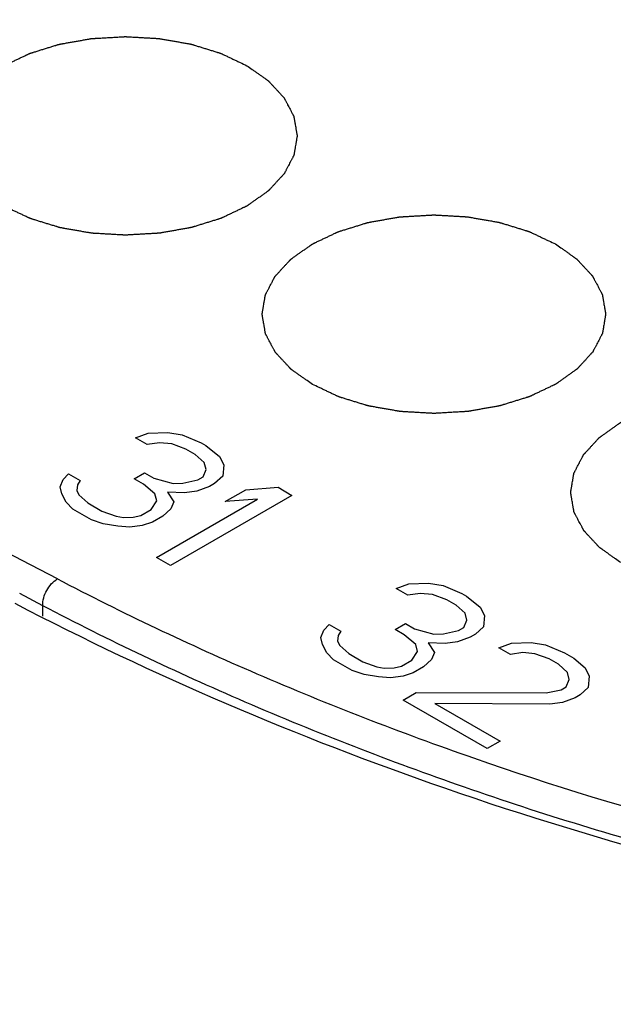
# Model space of a CAD drawing. Header units: millimetres. Extents: x 0 to 594, y 0 to 439.
# Tile 44 of 57: x 479.63 to 483.09, y 375.3 to 381.03. Entities that reach past the tile are written whole.
import ezdxf

# ---------------------------------------------------------------- set-up
doc = ezdxf.new("R2010")
doc.units = ezdxf.units.MM
doc.header["$LTSCALE"] = 32.67
doc.layers.get('0').update_dxf_attribs({"linetype": 'CONTINUOUS'})

msp = doc.modelspace()

# ---------------------------------------------------------------- linework, layer by layer
at = {"color": 40, "linetype": 'Continuous'}
for p, q in [((480.3089, 378.5964), (480.3827, 378.6233)), ((480.3767, 378.5573), (480.3089, 378.5964)), ((480.3827, 378.6233), (480.4971, 378.6268)), ((480.4971, 378.6268), (480.5814, 378.6129)), ((480.5814, 378.6129), (480.6913, 378.5668)), ((480.4489, 378.5677), (480.3767, 378.5573)), ((480.5197, 378.5616), (480.4489, 378.5677)), ((480.6025, 378.5312), (480.5197, 378.5616)), ((480.6567, 378.4999), (480.6025, 378.5312)), ((480.6913, 378.5668), (480.7184, 378.5511)), ((480.7184, 378.5511), (480.7982, 378.4877)), ((480.7094, 378.4521), (480.6567, 378.4999)), ((480.7982, 378.4877), (480.8223, 378.439)), ((480.702, 378.3695), (480.72, 378.4112)), ((480.72, 378.4112), (480.7094, 378.4521)), ((480.8223, 378.439), (480.8164, 378.3729)), ((479.8697, 378.3115), (479.8877, 378.3532)), ((479.8877, 378.3532), (479.9193, 378.3871)), ((479.9193, 378.3871), (479.987, 378.348)), ((480.3016, 378.3574), (480.3618, 378.3922)), ((480.3558, 378.3261), (480.3016, 378.3574)), ((480.3618, 378.3922), (480.416, 378.3609)), ((480.416, 378.3609), (480.5274, 378.3313)), ((480.5846, 378.333), (480.6719, 378.3521)), ((480.6719, 378.3521), (480.702, 378.3695)), ((480.8164, 378.3729), (480.7697, 378.3304)), ((479.8802, 378.2707), (479.8697, 378.3115)), ((479.9705, 378.3228), (479.9675, 378.2897)), ((479.987, 378.348), (479.9705, 378.3228)), ((480.4221, 378.2705), (480.3558, 378.3261)), ((480.5274, 378.3313), (480.5846, 378.333)), ((480.7396, 378.313), (480.6659, 378.2861)), ((480.7697, 378.3304), (480.7396, 378.313)), ((480.8315, 378.2252), (480.9519, 378.2947)), ((480.9519, 378.2947), (481.1385, 378.3086)), ((481.1385, 378.3086), (481.2198, 378.2616)), ((479.9043, 378.222), (479.8802, 378.2707)), ((479.9675, 378.2897), (479.9796, 378.2654)), ((479.9796, 378.2654), (480.0323, 378.2176)), ((480.4327, 378.2297), (480.4221, 378.2705)), ((480.4314, 377.9003), (481.0182, 378.2391)), ((480.4943, 378.2809), (480.532, 378.2244)), ((480.5937, 378.2757), (480.4943, 378.2809)), ((481.2198, 378.2616), (480.5127, 377.8534)), ((480.6659, 378.2861), (480.5937, 378.2757)), ((481.0182, 378.2391), (480.8315, 378.2252)), ((479.9435, 378.182), (479.9043, 378.222)), ((480.0519, 378.1194), (479.9435, 378.182)), ((480.0323, 378.2176), (480.1136, 378.1707)), ((480.3394, 378.1445), (480.3996, 378.1793)), ((480.3996, 378.1793), (480.4327, 378.2297)), ((480.514, 378.1827), (480.4674, 378.1401)), ((480.532, 378.2244), (480.514, 378.1827)), ((480.1136, 378.1707), (480.1964, 378.1402)), ((480.1964, 378.1402), (480.2386, 378.1333)), ((480.2386, 378.1333), (480.2958, 378.135)), ((480.2958, 378.135), (480.3394, 378.1445)), ((480.4674, 378.1401), (480.4072, 378.1054)), ((480.1212, 378.0968), (480.0519, 378.1194)), ((480.2055, 378.0829), (480.1212, 378.0968)), ((480.2762, 378.0768), (480.2055, 378.0829)), ((480.3485, 378.0872), (480.2762, 378.0768)), ((480.4072, 378.1054), (480.3485, 378.0872)), ((480.5127, 377.8534), (480.4314, 377.9003)), ((481.8269, 377.7201), (481.9006, 377.747)), ((481.9006, 377.747), (482.015, 377.7504)), ((482.015, 377.7504), (482.0993, 377.7365)), ((482.0993, 377.7365), (482.2092, 377.6904)), ((481.8946, 377.6809), (481.8269, 377.7201)), ((481.9669, 377.6913), (481.8946, 377.6809)), ((482.0376, 377.6852), (481.9669, 377.6913)), ((482.1204, 377.6548), (482.0376, 377.6852)), ((482.2092, 377.6904), (482.2363, 377.6748)), ((482.2363, 377.6748), (482.3161, 377.6113)), ((482.1746, 377.6235), (482.1204, 377.6548)), ((482.2274, 377.5757), (482.1746, 377.6235)), ((482.3161, 377.6113), (482.3403, 377.5626)), ((482.2379, 377.5349), (482.2274, 377.5757)), ((482.3403, 377.5626), (482.3343, 377.4966)), ((481.4056, 377.4768), (481.4372, 377.5107)), ((481.4372, 377.5107), (481.505, 377.4716)), ((481.8195, 377.4811), (481.8797, 377.5158)), ((481.8797, 377.5158), (481.9339, 377.4845)), ((482.1898, 377.4758), (482.2199, 377.4931)), ((482.2199, 377.4931), (482.2379, 377.5349)), ((482.3343, 377.4966), (482.2877, 377.454)), ((481.3876, 377.4351), (481.4056, 377.4768)), ((481.3982, 377.3943), (481.3876, 377.4351)), ((481.4884, 377.4464), (481.4854, 377.4134)), ((481.505, 377.4716), (481.4884, 377.4464)), ((481.8737, 377.4498), (481.8195, 377.4811)), ((481.94, 377.3942), (481.8737, 377.4498)), ((481.9339, 377.4845), (482.0453, 377.455)), ((482.0453, 377.455), (482.1025, 377.4567)), ((482.1025, 377.4567), (482.1898, 377.4758)), ((482.2576, 377.4366), (482.1838, 377.4097)), ((482.2877, 377.454), (482.2576, 377.4366)), ((481.4223, 377.3456), (481.3982, 377.3943)), ((481.4854, 377.4134), (481.4975, 377.3891)), ((481.4975, 377.3891), (481.5502, 377.3412)), ((481.9506, 377.3533), (481.94, 377.3942)), ((482.0123, 377.4046), (482.0499, 377.3481)), ((482.1116, 377.3993), (482.0123, 377.4046)), ((482.1838, 377.4097), (482.1116, 377.3993)), ((482.4232, 377.3758), (482.4969, 377.4027)), ((482.4969, 377.4027), (482.6113, 377.4061)), ((482.6113, 377.4061), (482.6956, 377.3922)), ((482.6956, 377.3922), (482.8055, 377.3461)), ((481.4614, 377.3056), (481.4223, 377.3456)), ((481.5502, 377.3412), (481.6315, 377.2943)), ((481.9175, 377.3029), (481.9506, 377.3533)), ((482.0499, 377.3481), (482.0319, 377.3064)), ((482.491, 377.3367), (482.4232, 377.3758)), ((482.5632, 377.3471), (482.491, 377.3367)), ((482.6339, 377.341), (482.5632, 377.3471)), ((482.7168, 377.3105), (482.6339, 377.341)), ((482.8055, 377.3461), (482.8597, 377.3148)), ((481.5699, 377.243), (481.4614, 377.3056)), ((481.6315, 377.2943), (481.7143, 377.2639)), ((481.7143, 377.2639), (481.7565, 377.2569)), ((481.8137, 377.2586), (481.8573, 377.2682)), ((481.8573, 377.2682), (481.9175, 377.3029)), ((481.9853, 377.2638), (481.9251, 377.229)), ((482.0319, 377.3064), (481.9853, 377.2638)), ((482.771, 377.2792), (482.7168, 377.3105)), ((482.8237, 377.2314), (482.771, 377.2792)), ((482.8597, 377.3148), (482.926, 377.2592)), ((481.6391, 377.2204), (481.5699, 377.243)), ((481.7234, 377.2065), (481.6391, 377.2204)), ((481.7942, 377.2004), (481.7234, 377.2065)), ((481.7565, 377.2569), (481.8137, 377.2586)), ((481.8664, 377.2108), (481.7942, 377.2004)), ((481.9251, 377.229), (481.8664, 377.2108)), ((482.8343, 377.1906), (482.8237, 377.2314)), ((482.926, 377.2592), (482.9501, 377.2105)), ((482.9501, 377.2105), (482.9442, 377.1445)), ((482.7861, 377.1315), (482.8162, 377.1489)), ((482.8162, 377.1489), (482.8343, 377.1906)), ((481.868, 377.0709), (481.9433, 377.1143)), ((481.9433, 377.1143), (482.6989, 377.1124)), ((482.6989, 377.1124), (482.7861, 377.1315)), ((482.8975, 377.1019), (482.8675, 377.0845)), ((482.9442, 377.1445), (482.8975, 377.1019)), ((482.3559, 376.7892), (481.868, 377.0709)), ((482.0517, 377.0517), (482.4312, 376.8326)), ((482.7215, 377.0472), (482.0517, 377.0517)), ((482.7937, 377.0576), (482.7215, 377.0472)), ((482.8675, 377.0845), (482.7937, 377.0576)), ((482.4312, 376.8326), (482.3559, 376.7892))]:
    msp.add_line(p, q, dxfattribs=at)
at = {"color": 7, "linetype": 'Continuous'}
for p, q in [((479.769, 377.6197), (479.6346, 377.69)), ((479.769, 377.5598), (479.769, 377.6197))]:
    msp.add_line(p, q, dxfattribs=at)
for centre, radius, start, end in [((296.1163, 26.9971), 395.9859, 62.354467, 64.501005), ((283.9936, 7.3458), 413.7039, 59.925215, 64.106689)]:
    msp.add_arc(centre, radius, start, end, dxfattribs=at)
msp.add_ellipse((489.2928, -12.1612), major_axis=(-227.3294, 400.7743), ratio=0.582373, start_param=-0.862527, end_param=-0.699371, dxfattribs=at)
for points, knots in [([(520.5977, 349.6633), (515.9172, 352.8415), (497.5731, 364.8389), (478.3646, 375.5372), (463.6805, 382.5237)], [0, 0, 0, 0, 0.258112, 1, 1, 1, 1]), ([(463.7488, 379.8826), (468.3105, 377.6876), (486.9616, 368.2526), (504.8812, 357.3937), (518.014, 348.5443)], [0, 0, 0, 0, 0.242234, 1, 1, 1, 1]), ([(479.769, 377.6197), (479.7678, 377.6503), (479.7862, 377.7113), (479.8275, 377.7603), (479.8538, 377.7753)], [0, 0, 0, 0, 0.50339, 1, 1, 1, 1]), ([(490.9722, 376.453), (490.7859, 376.3371), (490.368, 376.1365), (489.4316, 375.8558), (488.1527, 375.7114), (486.6027, 375.7595), (484.6217, 376.0331), (482.7523, 376.5323), (481.0314, 377.1991), (480.2343, 377.5761), (479.8538, 377.7753)], [0, 0, 0, 0, 0.056951, 0.119489, 0.253057, 0.388681, 0.521214, 0.771423, 0.888527, 1, 1, 1, 1]), ([(479.6063, 377.634), (480.4106, 377.2142), (482.1685, 376.4667), (485.0431, 375.7065), (487.6461, 375.4593), (489.7161, 375.6884), (490.6922, 376.0157), (491.1102, 376.2523)], [0, 0, 0, 0, 0.228085, 0.478068, 0.74558, 0.87925, 1, 1, 1, 1]), ([(491.0332, 376.2805), (490.8422, 376.1648), (490.4165, 375.9643), (489.4664, 375.6825), (488.1718, 375.5355), (486.6029, 375.5825), (485.0701, 375.7921), (483.6113, 376.1208), (482.2392, 376.541), (480.961, 377.0362), (480.1541, 377.4178), (479.769, 377.6197)], [0, 0, 0, 0, 0.057219, 0.11982, 0.253277, 0.388791, 0.521261, 0.649032, 0.771558, 0.888602, 1, 1, 1, 1])]:
    msp.add_open_spline(points, degree=3, knots=knots, dxfattribs=at)
at = {"color": 40, "linetype": 'Continuous'}
for points in [[(479.5428, 379.9442), (479.5325, 379.9515), (479.517, 379.9624), (479.4964, 379.9769), (479.4809, 379.9878), (479.468, 379.9968), (479.4576, 380.0041), (479.4499, 380.0095), (479.4422, 380.015), (479.4357, 380.0195), (479.4305, 380.0231), (479.4273, 380.0254), (479.4247, 380.0272), (479.4228, 380.0286), (479.4212, 380.0297), (479.4201, 380.0305), (479.4194, 380.031), (479.4189, 380.0313), (479.4186, 380.0317), (479.4181, 380.0322), (479.4173, 380.0331), (479.416, 380.0344), (479.4146, 380.036), (479.4127, 380.038), (479.4103, 380.0406), (479.4064, 380.0448), (479.4016, 380.0499), (479.3959, 380.0561), (479.3901, 380.0623), (479.3824, 380.0706), (479.3728, 380.081), (479.3632, 380.0913), (479.3555, 380.0996), (479.3498, 380.1058), (479.344, 380.112), (479.3392, 380.1172), (479.3353, 380.1213), (479.3329, 380.1239), (479.331, 380.126), (479.3296, 380.1275), (479.3284, 380.1288), (479.3275, 380.1297), (479.3271, 380.1302), (479.3267, 380.1306), (479.3265, 380.131), (479.3262, 380.1316), (479.3257, 380.1326), (479.3249, 380.134), (479.324, 380.1357), (479.3228, 380.1379), (479.3214, 380.1407), (479.319, 380.1452), (479.316, 380.1508), (479.3124, 380.1576), (479.3089, 380.1643), (479.3041, 380.1733), (479.2982, 380.1845), (479.2922, 380.1957), (479.2875, 380.2047), (479.2839, 380.2114), (479.2803, 380.2182), (479.2774, 380.2238), (479.275, 380.2283), (479.2735, 380.2311), (479.2723, 380.2333), (479.2714, 380.235), (479.2707, 380.2364), (479.2702, 380.2374), (479.2699, 380.2379), (479.2696, 380.2384), (479.2696, 380.2388), (479.2695, 380.2394), (479.2693, 380.2404), (479.269, 380.2419), (479.2687, 380.2437), (479.2683, 380.2461), (479.2678, 380.2491), (479.267, 380.2538), (479.2659, 380.2598), (479.2647, 380.2669), (479.2635, 380.274), (479.2618, 380.2835), (479.2598, 380.2954), (479.2577, 380.3073), (479.2561, 380.3168), (479.2548, 380.324), (479.2536, 380.3311), (479.2526, 380.337), (479.2518, 380.3418), (479.2512, 380.3448), (479.2508, 380.3471), (479.2505, 380.3489), (479.2503, 380.3504), (479.2501, 380.3514), (479.25, 380.352), (479.2499, 380.3525), (479.25, 380.3529), (479.2501, 380.3535), (479.2503, 380.3545), (479.2505, 380.356), (479.2508, 380.3577), (479.2512, 380.3601), (479.2517, 380.363), (479.2525, 380.3677), (479.2535, 380.3735), (479.2547, 380.3805), (479.2559, 380.3875), (479.2575, 380.3969), (479.2594, 380.4086), (479.2614, 380.4202), (479.263, 380.4296), (479.2642, 380.4366), (479.2654, 380.4436), (479.2664, 380.4494), (479.2672, 380.4541), (479.2677, 380.457), (479.2681, 380.4594), (479.2684, 380.4611), (479.2686, 380.4626), (479.2688, 380.4636), (479.2689, 380.4642), (479.2689, 380.4646), (479.2692, 380.465), (479.2695, 380.4656), (479.27, 380.4666), (479.2707, 380.468), (479.2716, 380.4697), (479.2728, 380.4719), (479.2742, 380.4747), (479.2766, 380.4792), (479.2795, 380.4848), (479.2831, 380.4916), (479.2866, 380.4983), (479.2913, 380.5073), (479.2972, 380.5186), (479.303, 380.5298), (479.3077, 380.5388), (479.3113, 380.5455), (479.3148, 380.5523), (479.3177, 380.5579), (479.3201, 380.5624), (479.3215, 380.5652), (479.3227, 380.5674), (479.3236, 380.5691), (479.3243, 380.5705), (479.3248, 380.5715), (479.3252, 380.5721), (479.3253, 380.5725), (479.3257, 380.5729), (479.3262, 380.5734), (479.327, 380.5743), (479.3282, 380.5756), (479.3297, 380.5772), (479.3316, 380.5792), (479.334, 380.5818), (479.3378, 380.586), (479.3425, 380.5911), (479.3483, 380.5974), (479.354, 380.6036), (479.3616, 380.6119), (479.3712, 380.6222), (479.3807, 380.6326), (479.3884, 380.6409), (479.3941, 380.6471), (479.3998, 380.6533), (479.4046, 380.6585), (479.4084, 380.6627), (479.4108, 380.6652), (479.4127, 380.6673), (479.4141, 380.6689), (479.4153, 380.6702), (479.4161, 380.6711), (479.4166, 380.6716), (479.4169, 380.672), (479.4175, 380.6723), (479.4181, 380.6728), (479.4193, 380.6736), (479.4209, 380.6748), (479.4229, 380.6761), (479.4255, 380.678), (479.4288, 380.6803), (479.434, 380.684), (479.4406, 380.6886), (479.4484, 380.6942), (479.4563, 380.6997), (479.4668, 380.7071), (479.4799, 380.7164), (479.493, 380.7256), (479.5035, 380.733), (479.5113, 380.7385), (479.5192, 380.7441), (479.5258, 380.7487), (479.531, 380.7524), (479.5343, 380.7547), (479.5369, 380.7566), (479.5389, 380.758), (479.5405, 380.7591), (479.5418, 380.76), (479.5427, 380.7608), (479.544, 380.7613), (479.5455, 380.762), (479.5475, 380.763), (479.5499, 380.7641), (479.553, 380.7656), (479.5569, 380.7674), (479.5632, 380.7704), (479.5711, 380.7741), (479.5805, 380.7786), (479.5899, 380.7831), (479.6025, 380.789), (479.6182, 380.7965), (479.6371, 380.8054), (479.6528, 380.8129), (479.6653, 380.8188), (479.6732, 380.8226), (479.6795, 380.8255), (479.6842, 380.8278), (479.6881, 380.8296), (479.6909, 380.831), (479.6924, 380.8317), (479.6936, 380.8323), (479.695, 380.8327), (479.6967, 380.8332), (479.6999, 380.8342), (479.7044, 380.8356), (479.7097, 380.8372), (479.7169, 380.8395), (479.7259, 380.8422), (479.7402, 380.8467), (479.7581, 380.8522), (479.7796, 380.8589), (479.8011, 380.8655), (479.819, 380.8711), (479.8334, 380.8755), (479.8423, 380.8783), (479.8495, 380.8805), (479.8549, 380.8822), (479.8593, 380.8835), (479.8625, 380.8845), (479.8643, 380.8851), (479.8656, 380.8855), (479.8671, 380.8857), (479.869, 380.8861), (479.8724, 380.8867), (479.8773, 380.8876), (479.8831, 380.8886), (479.8909, 380.89), (479.9006, 380.8917), (479.9162, 380.8944), (479.9356, 380.8978), (479.9589, 380.902), (479.9823, 380.9061), (480.0017, 380.9095), (480.0173, 380.9123), (480.027, 380.914), (480.0348, 380.9153), (480.0406, 380.9164), (480.0454, 380.9172), (480.0488, 380.9178), (480.0508, 380.9182), (480.0522, 380.9185), (480.0538, 380.9185), (480.0558, 380.9187), (480.0595, 380.9188), (480.0646, 380.9192), (480.0708, 380.9195), (480.079, 380.92), (480.0893, 380.9206), (480.1058, 380.9215), (480.1264, 380.9227), (480.1511, 380.9241), (480.1758, 380.9256), (480.1964, 380.9267), (480.2128, 380.9277), (480.2231, 380.9283), (480.2314, 380.9288), (480.2376, 380.9291), (480.2427, 380.9294), (480.2463, 380.9296), (480.2484, 380.9297), (480.2499, 380.9299), (480.2514, 380.9297), (480.2534, 380.9296), (480.257, 380.9294), (480.262, 380.9291), (480.2681, 380.9288), (480.2762, 380.9283), (480.2863, 380.9278), (480.3025, 380.9269), (480.3227, 380.9257), (480.347, 380.9243), (480.3713, 380.923), (480.3915, 380.9218), (480.4077, 380.9209), (480.4178, 380.9203), (480.4259, 380.9199), (480.432, 380.9195), (480.4371, 380.9192), (480.4406, 380.919), (480.4426, 380.9189), (480.4442, 380.9189), (480.4456, 380.9186), (480.4476, 380.9182), (480.451, 380.9176), (480.4558, 380.9168), (480.4617, 380.9158), (480.4694, 380.9144), (480.4792, 380.9127), (480.4947, 380.91), (480.5142, 380.9066), (480.5376, 380.9026), (480.5609, 380.8985), (480.5804, 380.8951), (480.5959, 380.8924), (480.6057, 380.8907), (480.6135, 380.8893), (480.6193, 380.8883), (480.6242, 380.8874), (480.6276, 380.8869), (480.6295, 380.8865), (480.631, 380.8863), (480.6323, 380.8858), (480.6341, 380.8853), (480.6373, 380.8843), (480.6417, 380.883), (480.6471, 380.8813), (480.6543, 380.8791), (480.6633, 380.8763), (480.6776, 380.8719), (480.6956, 380.8664), (480.7171, 380.8598), (480.7387, 380.8532), (480.7566, 380.8477), (480.771, 380.8433), (480.78, 380.8405), (480.7871, 380.8383), (480.7925, 380.8367), (480.797, 380.8353), (480.8002, 380.8343), (480.8019, 380.8338), (480.8033, 380.8334), (480.8045, 380.8328), (480.8061, 380.8321), (480.8089, 380.8307), (480.8129, 380.8288), (480.8177, 380.8266), (480.8241, 380.8235), (480.8321, 380.8197), (480.8449, 380.8137), (480.8609, 380.8061), (480.8802, 380.797), (480.8994, 380.788), (480.925, 380.7759), (480.9442, 380.7668), (480.957, 380.7607)], [(480.957, 380.7607), (480.9673, 380.7535), (480.9828, 380.7426), (481.0035, 380.7281), (481.019, 380.7172), (481.0319, 380.7081), (481.0422, 380.7009), (481.0499, 380.6954), (481.0577, 380.69), (481.0641, 380.6855), (481.0693, 380.6818), (481.0725, 380.6796), (481.0751, 380.6777), (481.077, 380.6764), (481.0786, 380.6752), (481.0798, 380.6745), (481.0804, 380.674), (481.0809, 380.6737), (481.0812, 380.6733), (481.0817, 380.6728), (481.0826, 380.6719), (481.0838, 380.6706), (481.0852, 380.669), (481.0871, 380.6669), (481.0895, 380.6644), (481.0934, 380.6602), (481.0982, 380.655), (481.104, 380.6488), (481.1097, 380.6426), (481.1174, 380.6344), (481.127, 380.624), (481.1366, 380.6137), (481.1443, 380.6054), (481.1501, 380.5992), (481.1558, 380.593), (481.1606, 380.5878), (481.1645, 380.5837), (481.1669, 380.5811), (481.1688, 380.579), (481.1702, 380.5775), (481.1714, 380.5762), (481.1723, 380.5753), (481.1727, 380.5747), (481.1732, 380.5744), (481.1733, 380.5739), (481.1736, 380.5734), (481.1742, 380.5724), (481.1749, 380.571), (481.1758, 380.5693), (481.177, 380.5671), (481.1785, 380.5643), (481.1808, 380.5598), (481.1838, 380.5542), (481.1874, 380.5474), (481.191, 380.5407), (481.1957, 380.5317), (481.2017, 380.5205), (481.2076, 380.5093), (481.2124, 380.5003), (481.2159, 380.4935), (481.2195, 380.4868), (481.2225, 380.4812), (481.2248, 380.4767), (481.2263, 380.4739), (481.2275, 380.4717), (481.2284, 380.47), (481.2291, 380.4686), (481.2297, 380.4676), (481.2299, 380.467), (481.2302, 380.4666), (481.2302, 380.4662), (481.2304, 380.4656), (481.2305, 380.4645), (481.2308, 380.463), (481.2311, 380.4613), (481.2315, 380.4589), (481.232, 380.4559), (481.2329, 380.4512), (481.2339, 380.4452), (481.2351, 380.4381), (481.2363, 380.4309), (481.238, 380.4214), (481.24, 380.4095), (481.2421, 380.3977), (481.2437, 380.3882), (481.245, 380.381), (481.2462, 380.3739), (481.2472, 380.3679), (481.2481, 380.3632), (481.2486, 380.3602), (481.249, 380.3578), (481.2493, 380.3561), (481.2495, 380.3546), (481.2497, 380.3535), (481.2498, 380.3529), (481.25, 380.3525), (481.2498, 380.3521), (481.2497, 380.3515), (481.2496, 380.3504), (481.2493, 380.349), (481.249, 380.3472), (481.2486, 380.3449), (481.2481, 380.342), (481.2473, 380.3373), (481.2463, 380.3315), (481.2452, 380.3245), (481.244, 380.3174), (481.2424, 380.3081), (481.2404, 380.2964), (481.2384, 380.2847), (481.2368, 380.2754), (481.2356, 380.2684), (481.2344, 380.2614), (481.2334, 380.2555), (481.2327, 380.2509), (481.2322, 380.2479), (481.2318, 380.2456), (481.2315, 380.2439), (481.2312, 380.2424), (481.231, 380.2414), (481.2309, 380.2408), (481.2309, 380.2403), (481.2306, 380.2399), (481.2304, 380.2394), (481.2298, 380.2384), (481.2291, 380.237), (481.2282, 380.2353), (481.227, 380.233), (481.2256, 380.2302), (481.2232, 380.2257), (481.2203, 380.2201), (481.2168, 380.2134), (481.2132, 380.2066), (481.2085, 380.1977), (481.2027, 380.1864), (481.1968, 380.1752), (481.1921, 380.1662), (481.1886, 380.1594), (481.185, 380.1527), (481.1821, 380.1471), (481.1797, 380.1426), (481.1783, 380.1398), (481.1771, 380.1375), (481.1762, 380.1359), (481.1755, 380.1344), (481.175, 380.1335), (481.1747, 380.1329), (481.1745, 380.1325), (481.1741, 380.1321), (481.1736, 380.1316), (481.1728, 380.1307), (481.1716, 380.1294), (481.1702, 380.1278), (481.1683, 380.1257), (481.1659, 380.1232), (481.1621, 380.119), (481.1573, 380.1138), (481.1516, 380.1076), (481.1458, 380.1014), (481.1382, 380.0931), (481.1286, 380.0827), (481.1191, 380.0724), (481.1115, 380.0641), (481.1057, 380.0579), (481.1, 380.0516), (481.0952, 380.0465), (481.0914, 380.0423), (481.089, 380.0397), (481.0871, 380.0377), (481.0857, 380.0361), (481.0845, 380.0348), (481.0837, 380.0339), (481.0832, 380.0334), (481.0829, 380.033), (481.0823, 380.0326), (481.0817, 380.0322), (481.0805, 380.0314), (481.0789, 380.0302), (481.0769, 380.0288), (481.0743, 380.027), (481.071, 380.0247), (481.0658, 380.021), (481.0592, 380.0164), (481.0514, 380.0108), (481.0435, 380.0053), (481.033, 379.9979), (481.0199, 379.9886), (481.0068, 379.9794), (480.9963, 379.972), (480.9885, 379.9664), (480.9806, 379.9609), (480.9741, 379.9563), (480.9688, 379.9526), (480.9655, 379.9503), (480.9629, 379.9484), (480.961, 379.947), (480.9593, 379.9459), (480.958, 379.9449), (480.9571, 379.9442), (480.9558, 379.9437), (480.9543, 379.9429), (480.9523, 379.942), (480.95, 379.9409), (480.9468, 379.9394), (480.9429, 379.9375), (480.9366, 379.9346), (480.9287, 379.9308), (480.9193, 379.9264), (480.9099, 379.9219), (480.8973, 379.9159), (480.8816, 379.9085), (480.8628, 379.8995), (480.8471, 379.8921), (480.8345, 379.8861), (480.8266, 379.8824), (480.8203, 379.8794), (480.8156, 379.8772), (480.8117, 379.8753), (480.809, 379.874), (480.8074, 379.8733), (480.8063, 379.8727), (480.8049, 379.8723), (480.8031, 379.8717), (480.7999, 379.8708), (480.7955, 379.8694), (480.7901, 379.8677), (480.7829, 379.8655), (480.774, 379.8627), (480.7596, 379.8583), (480.7417, 379.8528), (480.7202, 379.8461), (480.6987, 379.8394), (480.6808, 379.8339), (480.6665, 379.8295), (480.6575, 379.8267), (480.6503, 379.8245), (480.645, 379.8228), (480.6405, 379.8214), (480.6374, 379.8204), (480.6355, 379.8199), (480.6342, 379.8194), (480.6327, 379.8192), (480.6308, 379.8189), (480.6274, 379.8183), (480.6225, 379.8174), (480.6167, 379.8164), (480.6089, 379.815), (480.5992, 379.8133), (480.5837, 379.8106), (480.5642, 379.8071), (480.5409, 379.803), (480.5176, 379.7989), (480.4981, 379.7955), (480.4826, 379.7927), (480.4728, 379.791), (480.4651, 379.7896), (480.4592, 379.7886), (480.4544, 379.7877), (480.451, 379.7871), (480.449, 379.7868), (480.4476, 379.7865), (480.446, 379.7865), (480.444, 379.7863), (480.4404, 379.7861), (480.4352, 379.7858), (480.429, 379.7855), (480.4208, 379.785), (480.4105, 379.7844), (480.394, 379.7835), (480.3735, 379.7823), (480.3487, 379.7808), (480.324, 379.7794), (480.3034, 379.7782), (480.287, 379.7773), (480.2767, 379.7767), (480.2684, 379.7762), (480.2623, 379.7759), (480.2571, 379.7756), (480.2535, 379.7753), (480.2515, 379.7752), (480.2499, 379.7751), (480.2484, 379.7752), (480.2464, 379.7753), (480.2428, 379.7756), (480.2378, 379.7758), (480.2317, 379.7762), (480.2236, 379.7766), (480.2135, 379.7772), (480.1973, 379.7781), (480.1771, 379.7793), (480.1528, 379.7806), (480.1285, 379.782), (480.1083, 379.7832), (480.0921, 379.7841), (480.082, 379.7847), (480.0739, 379.7851), (480.0678, 379.7855), (480.0628, 379.7857), (480.0592, 379.7859), (480.0572, 379.7861), (480.0557, 379.7861), (480.0542, 379.7864), (480.0523, 379.7867), (480.0489, 379.7873), (480.044, 379.7882), (480.0382, 379.7892), (480.0304, 379.7905), (480.0206, 379.7922), (480.0051, 379.795), (479.9856, 379.7984), (479.9623, 379.8024), (479.9389, 379.8065), (479.9194, 379.8099), (479.9039, 379.8126), (479.8941, 379.8143), (479.8864, 379.8157), (479.8805, 379.8167), (479.8757, 379.8175), (479.8722, 379.8181), (479.8703, 379.8185), (479.8688, 379.8187), (479.8675, 379.8191), (479.8657, 379.8197), (479.8626, 379.8206), (479.8581, 379.822), (479.8527, 379.8237), (479.8455, 379.8259), (479.8365, 379.8286), (479.8222, 379.833), (479.8042, 379.8385), (479.7827, 379.8452), (479.7611, 379.8518), (479.7432, 379.8573), (479.7288, 379.8617), (479.7199, 379.8644), (479.7127, 379.8666), (479.7073, 379.8683), (479.7028, 379.8697), (479.6997, 379.8706), (479.6979, 379.8712), (479.6965, 379.8716), (479.6953, 379.8722), (479.6937, 379.8729), (479.6909, 379.8743), (479.6869, 379.8761), (479.6821, 379.8784), (479.6757, 379.8814), (479.6677, 379.8852), (479.6549, 379.8913), (479.6389, 379.8988), (479.6197, 379.9079), (479.6005, 379.917), (479.5748, 379.9291), (479.5556, 379.9382), (479.5428, 379.9442)], [(481.3389, 378.9073), (481.3285, 378.9146), (481.3131, 378.9255), (481.2924, 378.94), (481.2769, 378.9508), (481.264, 378.9599), (481.2537, 378.9672), (481.246, 378.9726), (481.2382, 378.9781), (481.2318, 378.9826), (481.2266, 378.9862), (481.2234, 378.9885), (481.2208, 378.9903), (481.2189, 378.9917), (481.2173, 378.9928), (481.2161, 378.9936), (481.2155, 378.994), (481.215, 378.9944), (481.2146, 378.9948), (481.2141, 378.9953), (481.2133, 378.9962), (481.2121, 378.9975), (481.2107, 378.999), (481.2087, 379.0011), (481.2063, 379.0037), (481.2025, 379.0078), (481.1977, 379.013), (481.1919, 379.0192), (481.1862, 379.0254), (481.1785, 379.0337), (481.1689, 379.044), (481.1593, 379.0544), (481.1516, 379.0627), (481.1458, 379.0689), (481.1401, 379.0751), (481.1353, 379.0802), (481.1314, 379.0844), (481.129, 379.087), (481.1271, 379.089), (481.1256, 379.0906), (481.1244, 379.0919), (481.1236, 379.0928), (481.1231, 379.0933), (481.1227, 379.0937), (481.1225, 379.0941), (481.1222, 379.0947), (481.1217, 379.0956), (481.121, 379.0971), (481.1201, 379.0987), (481.1189, 379.101), (481.1174, 379.1038), (481.115, 379.1083), (481.1121, 379.1139), (481.1085, 379.1206), (481.1049, 379.1274), (481.1002, 379.1363), (481.0942, 379.1476), (481.0883, 379.1588), (481.0835, 379.1678), (481.08, 379.1745), (481.0764, 379.1812), (481.0734, 379.1868), (481.071, 379.1913), (481.0696, 379.1941), (481.0684, 379.1964), (481.0675, 379.1981), (481.0667, 379.1995), (481.0662, 379.2005), (481.0659, 379.201), (481.0657, 379.2014), (481.0656, 379.2019), (481.0655, 379.2025), (481.0653, 379.2035), (481.0651, 379.205), (481.0648, 379.2068), (481.0644, 379.2092), (481.0639, 379.2121), (481.063, 379.2169), (481.062, 379.2228), (481.0608, 379.23), (481.0595, 379.2371), (481.0579, 379.2466), (481.0558, 379.2585), (481.0538, 379.2704), (481.0521, 379.2799), (481.0509, 379.287), (481.0497, 379.2942), (481.0486, 379.3001), (481.0478, 379.3049), (481.0473, 379.3078), (481.0469, 379.3102), (481.0466, 379.312), (481.0463, 379.3135), (481.0461, 379.3145), (481.0461, 379.3151), (481.0459, 379.3156), (481.0461, 379.316), (481.0461, 379.3166), (481.0463, 379.3176), (481.0466, 379.3191), (481.0469, 379.3208), (481.0473, 379.3231), (481.0478, 379.3261), (481.0485, 379.3307), (481.0495, 379.3366), (481.0507, 379.3436), (481.0519, 379.3506), (481.0535, 379.3599), (481.0555, 379.3716), (481.0575, 379.3833), (481.0591, 379.3926), (481.0603, 379.3997), (481.0614, 379.4067), (481.0624, 379.4125), (481.0632, 379.4172), (481.0637, 379.4201), (481.0641, 379.4224), (481.0644, 379.4242), (481.0647, 379.4256), (481.0648, 379.4267), (481.065, 379.4273), (481.065, 379.4277), (481.0652, 379.4281), (481.0655, 379.4287), (481.066, 379.4297), (481.0668, 379.4311), (481.0677, 379.4327), (481.0688, 379.435), (481.0703, 379.4378), (481.0727, 379.4423), (481.0756, 379.4479), (481.0791, 379.4547), (481.0826, 379.4614), (481.0873, 379.4704), (481.0932, 379.4816), (481.0991, 379.4929), (481.1038, 379.5019), (481.1073, 379.5086), (481.1108, 379.5153), (481.1138, 379.521), (481.1161, 379.5254), (481.1176, 379.5283), (481.1188, 379.5305), (481.1197, 379.5322), (481.1204, 379.5336), (481.1209, 379.5346), (481.1212, 379.5351), (481.1214, 379.5356), (481.1218, 379.5359), (481.1223, 379.5365), (481.1231, 379.5374), (481.1243, 379.5387), (481.1257, 379.5402), (481.1276, 379.5423), (481.13, 379.5449), (481.1338, 379.549), (481.1386, 379.5542), (481.1443, 379.5604), (481.1501, 379.5667), (481.1577, 379.5749), (481.1672, 379.5853), (481.1768, 379.5957), (481.1844, 379.604), (481.1901, 379.6102), (481.1959, 379.6164), (481.2006, 379.6216), (481.2045, 379.6257), (481.2068, 379.6283), (481.2088, 379.6304), (481.2102, 379.6319), (481.2114, 379.6332), (481.2122, 379.6341), (481.2127, 379.6347), (481.213, 379.6351), (481.2135, 379.6354), (481.2142, 379.6359), (481.2153, 379.6367), (481.217, 379.6378), (481.2189, 379.6392), (481.2216, 379.6411), (481.2248, 379.6434), (481.2301, 379.6471), (481.2366, 379.6517), (481.2445, 379.6572), (481.2524, 379.6628), (481.2628, 379.6702), (481.276, 379.6794), (481.2891, 379.6887), (481.2995, 379.6961), (481.3074, 379.7016), (481.3153, 379.7072), (481.3218, 379.7118), (481.3271, 379.7155), (481.3303, 379.7178), (481.333, 379.7196), (481.3349, 379.721), (481.3366, 379.7222), (481.3379, 379.7231), (481.3388, 379.7238), (481.3401, 379.7243), (481.3416, 379.7251), (481.3436, 379.726), (481.3459, 379.7271), (481.3491, 379.7286), (481.353, 379.7305), (481.3593, 379.7335), (481.3671, 379.7372), (481.3766, 379.7417), (481.386, 379.7461), (481.3986, 379.7521), (481.4143, 379.7596), (481.4331, 379.7685), (481.4488, 379.7759), (481.4614, 379.7819), (481.4692, 379.7856), (481.4755, 379.7886), (481.4802, 379.7908), (481.4842, 379.7927), (481.4869, 379.794), (481.4885, 379.7947), (481.4896, 379.7954), (481.491, 379.7957), (481.4928, 379.7963), (481.4959, 379.7973), (481.5004, 379.7986), (481.5058, 379.8003), (481.513, 379.8025), (481.5219, 379.8053), (481.5363, 379.8097), (481.5542, 379.8153), (481.5757, 379.8219), (481.5972, 379.8286), (481.6151, 379.8341), (481.6294, 379.8386), (481.6384, 379.8414), (481.6455, 379.8436), (481.6509, 379.8452), (481.6554, 379.8466), (481.6585, 379.8476), (481.6603, 379.8481), (481.6616, 379.8486), (481.6631, 379.8488), (481.6651, 379.8492), (481.6685, 379.8498), (481.6733, 379.8506), (481.6792, 379.8517), (481.6869, 379.853), (481.6967, 379.8547), (481.7122, 379.8575), (481.7317, 379.8609), (481.755, 379.865), (481.7783, 379.8692), (481.7978, 379.8726), (481.8133, 379.8753), (481.823, 379.877), (481.8308, 379.8784), (481.8366, 379.8794), (481.8415, 379.8803), (481.8449, 379.8809), (481.8469, 379.8812), (481.8483, 379.8816), (481.8499, 379.8816), (481.8519, 379.8817), (481.8555, 379.8819), (481.8607, 379.8822), (481.8668, 379.8826), (481.8751, 379.883), (481.8854, 379.8836), (481.9018, 379.8846), (481.9224, 379.8858), (481.9471, 379.8872), (481.9718, 379.8886), (481.9924, 379.8898), (482.0089, 379.8908), (482.0192, 379.8914), (482.0274, 379.8918), (482.0336, 379.8922), (482.0388, 379.8925), (482.0424, 379.8927), (482.0444, 379.8928), (482.046, 379.8929), (482.0475, 379.8928), (482.0495, 379.8927), (482.053, 379.8925), (482.0581, 379.8922), (482.0642, 379.8919), (482.0723, 379.8914), (482.0824, 379.8908), (482.0986, 379.8899), (482.1188, 379.8888), (482.1431, 379.8874), (482.1674, 379.886), (482.1876, 379.8849), (482.2038, 379.884), (482.2139, 379.8834), (482.222, 379.8829), (482.2281, 379.8826), (482.2331, 379.8823), (482.2367, 379.8821), (482.2387, 379.882), (482.2402, 379.882), (482.2417, 379.8816), (482.2436, 379.8813), (482.247, 379.8807), (482.2519, 379.8799), (482.2577, 379.8788), (482.2655, 379.8775), (482.2752, 379.8758), (482.2908, 379.8731), (482.3103, 379.8697), (482.3336, 379.8656), (482.357, 379.8615), (482.3764, 379.8582), (482.392, 379.8554), (482.4017, 379.8537), (482.4095, 379.8524), (482.4154, 379.8514), (482.4202, 379.8505), (482.4236, 379.8499), (482.4256, 379.8496), (482.4271, 379.8494), (482.4284, 379.8489), (482.4302, 379.8484), (482.4333, 379.8474), (482.4378, 379.846), (482.4432, 379.8444), (482.4504, 379.8422), (482.4593, 379.8394), (482.4737, 379.835), (482.4917, 379.8295), (482.5132, 379.8229), (482.5347, 379.8163), (482.5527, 379.8108), (482.567, 379.8064), (482.576, 379.8036), (482.5832, 379.8014), (482.5886, 379.7997), (482.5931, 379.7984), (482.5962, 379.7974), (482.598, 379.7968), (482.5994, 379.7965), (482.6005, 379.7959), (482.6022, 379.7951), (482.605, 379.7938), (482.609, 379.7919), (482.6138, 379.7896), (482.6202, 379.7866), (482.6282, 379.7828), (482.641, 379.7768), (482.657, 379.7692), (482.6762, 379.7601), (482.6954, 379.751), (482.7211, 379.7389), (482.7403, 379.7299), (482.7531, 379.7238)], [(482.7531, 379.7238), (482.7634, 379.7165), (482.7789, 379.7057), (482.7995, 379.6911), (482.815, 379.6803), (482.8279, 379.6712), (482.8382, 379.6639), (482.846, 379.6585), (482.8537, 379.6531), (482.8602, 379.6485), (482.8653, 379.6449), (482.8686, 379.6426), (482.8711, 379.6408), (482.8731, 379.6395), (482.8747, 379.6383), (482.8758, 379.6375), (482.8765, 379.6371), (482.877, 379.6367), (482.8773, 379.6363), (482.8778, 379.6358), (482.8786, 379.6349), (482.8798, 379.6336), (482.8813, 379.6321), (482.8832, 379.63), (482.8856, 379.6274), (482.8894, 379.6233), (482.8942, 379.6181), (482.9, 379.6119), (482.9058, 379.6057), (482.9135, 379.5974), (482.9231, 379.5871), (482.9327, 379.5767), (482.9404, 379.5685), (482.9461, 379.5623), (482.9519, 379.556), (482.9567, 379.5509), (482.9605, 379.5467), (482.9629, 379.5442), (482.9649, 379.5421), (482.9663, 379.5405), (482.9675, 379.5392), (482.9683, 379.5383), (482.9688, 379.5378), (482.9692, 379.5374), (482.9694, 379.537), (482.9697, 379.5364), (482.9702, 379.5355), (482.971, 379.5341), (482.9719, 379.5324), (482.973, 379.5301), (482.9745, 379.5273), (482.9769, 379.5228), (482.9799, 379.5172), (482.9834, 379.5105), (482.987, 379.5038), (482.9918, 379.4948), (482.9977, 379.4836), (483.0037, 379.4723), (483.0084, 379.4633), (483.012, 379.4566), (483.0155, 379.4499), (483.0185, 379.4443), (483.0209, 379.4398), (483.0224, 379.437), (483.0236, 379.4347), (483.0245, 379.433), (483.0252, 379.4316), (483.0257, 379.4307), (483.026, 379.4301), (483.0263, 379.4297), (483.0263, 379.4292), (483.0264, 379.4286), (483.0266, 379.4276), (483.0269, 379.4261), (483.0272, 379.4243), (483.0276, 379.4219), (483.0281, 379.419), (483.0289, 379.4142), (483.0299, 379.4083), (483.0312, 379.4011), (483.0324, 379.394), (483.0341, 379.3845), (483.0361, 379.3726), (483.0382, 379.3607), (483.0398, 379.3512), (483.041, 379.3441), (483.0423, 379.337), (483.0433, 379.331), (483.0441, 379.3263), (483.0446, 379.3233), (483.045, 379.3209), (483.0454, 379.3191), (483.0456, 379.3176), (483.0458, 379.3166), (483.0459, 379.316), (483.046, 379.3156), (483.0459, 379.3151), (483.0458, 379.3145), (483.0456, 379.3135), (483.0454, 379.3121), (483.0451, 379.3103), (483.0447, 379.308), (483.0442, 379.305), (483.0434, 379.3004), (483.0424, 379.2945), (483.0412, 379.2875), (483.04, 379.2805), (483.0384, 379.2712), (483.0364, 379.2595), (483.0345, 379.2478), (483.0329, 379.2385), (483.0317, 379.2315), (483.0305, 379.2244), (483.0295, 379.2186), (483.0287, 379.2139), (483.0282, 379.211), (483.0278, 379.2087), (483.0275, 379.2069), (483.0273, 379.2055), (483.0271, 379.2044), (483.027, 379.2039), (483.027, 379.2034), (483.0267, 379.203), (483.0264, 379.2024), (483.0259, 379.2015), (483.0252, 379.2), (483.0243, 379.1984), (483.0231, 379.1961), (483.0216, 379.1933), (483.0193, 379.1888), (483.0163, 379.1832), (483.0128, 379.1765), (483.0093, 379.1697), (483.0046, 379.1607), (482.9987, 379.1495), (482.9928, 379.1382), (482.9881, 379.1293), (482.9846, 379.1225), (482.9811, 379.1158), (482.9782, 379.1102), (482.9758, 379.1057), (482.9743, 379.1029), (482.9732, 379.1006), (482.9723, 379.0989), (482.9715, 379.0975), (482.971, 379.0965), (482.9707, 379.096), (482.9706, 379.0955), (482.9701, 379.0952), (482.9697, 379.0946), (482.9688, 379.0937), (482.9677, 379.0924), (482.9662, 379.0909), (482.9643, 379.0888), (482.9619, 379.0862), (482.9581, 379.0821), (482.9533, 379.0769), (482.9476, 379.0707), (482.9419, 379.0645), (482.9343, 379.0562), (482.9247, 379.0458), (482.9152, 379.0354), (482.9075, 379.0272), (482.9018, 379.0209), (482.8961, 379.0147), (482.8913, 379.0095), (482.8875, 379.0054), (482.8851, 379.0028), (482.8832, 379.0007), (482.8818, 378.9992), (482.8806, 378.9979), (482.8797, 378.997), (482.8792, 378.9965), (482.8789, 378.996), (482.8784, 378.9957), (482.8778, 378.9953), (482.8766, 378.9944), (482.875, 378.9933), (482.873, 378.9919), (482.8704, 378.9901), (482.8671, 378.9877), (482.8619, 378.984), (482.8553, 378.9794), (482.8474, 378.9739), (482.8396, 378.9683), (482.8291, 378.9609), (482.816, 378.9517), (482.8029, 378.9424), (482.7924, 378.935), (482.7845, 378.9295), (482.7767, 378.924), (482.7701, 378.9193), (482.7649, 378.9156), (482.7616, 378.9133), (482.759, 378.9115), (482.757, 378.9101), (482.7554, 378.9089), (482.754, 378.908), (482.7531, 378.9073), (482.7519, 378.9068), (482.7503, 378.906), (482.7484, 378.9051), (482.746, 378.904), (482.7429, 378.9025), (482.7389, 378.9006), (482.7327, 378.8976), (482.7248, 378.8939), (482.7154, 378.8894), (482.706, 378.885), (482.6934, 378.879), (482.6777, 378.8716), (482.6588, 378.8626), (482.6431, 378.8552), (482.6305, 378.8492), (482.6227, 378.8455), (482.6164, 378.8425), (482.6117, 378.8403), (482.6078, 378.8384), (482.605, 378.8371), (482.6034, 378.8364), (482.6023, 378.8358), (482.6009, 378.8354), (482.5991, 378.8348), (482.596, 378.8339), (482.5915, 378.8325), (482.5861, 378.8308), (482.579, 378.8286), (482.57, 378.8258), (482.5557, 378.8214), (482.5378, 378.8158), (482.5163, 378.8092), (482.4948, 378.8025), (482.4769, 378.797), (482.4625, 378.7925), (482.4536, 378.7898), (482.4464, 378.7875), (482.441, 378.7859), (482.4365, 378.7845), (482.4334, 378.7835), (482.4316, 378.783), (482.4303, 378.7825), (482.4288, 378.7823), (482.4269, 378.7819), (482.4235, 378.7814), (482.4186, 378.7805), (482.4128, 378.7795), (482.405, 378.7781), (482.3953, 378.7764), (482.3797, 378.7736), (482.3603, 378.7702), (482.337, 378.7661), (482.3136, 378.762), (482.2942, 378.7585), (482.2786, 378.7558), (482.2689, 378.7541), (482.2611, 378.7527), (482.2553, 378.7517), (482.2504, 378.7508), (482.247, 378.7502), (482.2451, 378.7499), (482.2437, 378.7496), (482.2421, 378.7495), (482.24, 378.7494), (482.2364, 378.7492), (482.2313, 378.7489), (482.2251, 378.7485), (482.2169, 378.7481), (482.2066, 378.7475), (482.1901, 378.7465), (482.1695, 378.7453), (482.1448, 378.7439), (482.1201, 378.7425), (482.0995, 378.7413), (482.083, 378.7403), (482.0727, 378.7398), (482.0645, 378.7393), (482.0583, 378.7389), (482.0532, 378.7386), (482.0496, 378.7384), (482.0475, 378.7383), (482.046, 378.7382), (482.0445, 378.7383), (482.0424, 378.7384), (482.0389, 378.7386), (482.0338, 378.7389), (482.0278, 378.7392), (482.0197, 378.7397), (482.0096, 378.7403), (481.9934, 378.7412), (481.9731, 378.7423), (481.9489, 378.7437), (481.9246, 378.7451), (481.9043, 378.7462), (481.8882, 378.7471), (481.878, 378.7477), (481.8699, 378.7482), (481.8639, 378.7485), (481.8588, 378.7488), (481.8553, 378.749), (481.8533, 378.7491), (481.8517, 378.7492), (481.8503, 378.7495), (481.8483, 378.7498), (481.8449, 378.7504), (481.8401, 378.7512), (481.8342, 378.7523), (481.8264, 378.7536), (481.8167, 378.7553), (481.8011, 378.758), (481.7817, 378.7614), (481.7583, 378.7655), (481.735, 378.7696), (481.7155, 378.773), (481.6999, 378.7757), (481.6902, 378.7774), (481.6824, 378.7787), (481.6766, 378.7797), (481.6717, 378.7806), (481.6683, 378.7812), (481.6664, 378.7815), (481.6649, 378.7817), (481.6636, 378.7822), (481.6618, 378.7827), (481.6586, 378.7837), (481.6541, 378.7851), (481.6487, 378.7867), (481.6416, 378.7889), (481.6326, 378.7917), (481.6182, 378.7961), (481.6003, 378.8016), (481.5787, 378.8082), (481.5572, 378.8148), (481.5393, 378.8203), (481.5249, 378.8248), (481.5159, 378.8275), (481.5087, 378.8297), (481.5034, 378.8314), (481.4989, 378.8327), (481.4957, 378.8337), (481.4939, 378.8343), (481.4925, 378.8346), (481.4914, 378.8353), (481.4898, 378.836), (481.487, 378.8373), (481.483, 378.8392), (481.4782, 378.8415), (481.4718, 378.8445), (481.4638, 378.8483), (481.451, 378.8543), (481.4349, 378.8619), (481.4157, 378.871), (481.3965, 378.8801), (481.3709, 378.8922), (481.3517, 378.9013), (481.3389, 378.9073)], [(483.1349, 377.8704), (483.1246, 377.8776), (483.1091, 377.8885), (483.0885, 377.903), (483.073, 377.9139), (483.0601, 377.923), (483.0498, 377.9302), (483.042, 377.9357), (483.0343, 377.9411), (483.0278, 377.9457), (483.0227, 377.9493), (483.0194, 377.9516), (483.0169, 377.9534), (483.0149, 377.9547), (483.0133, 377.9559), (483.0122, 377.9567), (483.0115, 377.9571), (483.011, 377.9574), (483.0107, 377.9578), (483.0102, 377.9584), (483.0094, 377.9593), (483.0082, 377.9606), (483.0067, 377.9621), (483.0048, 377.9642), (483.0024, 377.9668), (482.9986, 377.9709), (482.9938, 377.9761), (482.988, 377.9823), (482.9822, 377.9885), (482.9745, 377.9968), (482.9649, 378.0071), (482.9553, 378.0174), (482.9476, 378.0257), (482.9419, 378.0319), (482.9361, 378.0381), (482.9313, 378.0433), (482.9275, 378.0474), (482.9251, 378.05), (482.9231, 378.0521), (482.9217, 378.0536), (482.9205, 378.0549), (482.9197, 378.0558), (482.9192, 378.0564), (482.9188, 378.0567), (482.9186, 378.0572), (482.9183, 378.0577), (482.9178, 378.0587), (482.917, 378.0601), (482.9161, 378.0618), (482.915, 378.064), (482.9135, 378.0669), (482.9111, 378.0713), (482.9081, 378.077), (482.9046, 378.0837), (482.901, 378.0904), (482.8962, 378.0994), (482.8903, 378.1106), (482.8843, 378.1219), (482.8796, 378.1308), (482.876, 378.1376), (482.8725, 378.1443), (482.8695, 378.1499), (482.8671, 378.1544), (482.8656, 378.1572), (482.8644, 378.1595), (482.8635, 378.1611), (482.8628, 378.1625), (482.8623, 378.1635), (482.862, 378.1641), (482.8617, 378.1645), (482.8617, 378.165), (482.8616, 378.1655), (482.8614, 378.1666), (482.8611, 378.1681), (482.8608, 378.1699), (482.8604, 378.1722), (482.8599, 378.1752), (482.8591, 378.18), (482.8581, 378.1859), (482.8568, 378.193), (482.8556, 378.2002), (482.8539, 378.2097), (482.8519, 378.2216), (482.8498, 378.2335), (482.8482, 378.243), (482.847, 378.2501), (482.8457, 378.2572), (482.8447, 378.2632), (482.8439, 378.2679), (482.8434, 378.2709), (482.843, 378.2733), (482.8426, 378.2751), (482.8424, 378.2765), (482.8422, 378.2776), (482.8421, 378.2782), (482.842, 378.2786), (482.8421, 378.2791), (482.8422, 378.2796), (482.8424, 378.2807), (482.8426, 378.2821), (482.8429, 378.2839), (482.8433, 378.2862), (482.8438, 378.2891), (482.8446, 378.2938), (482.8456, 378.2996), (482.8468, 378.3067), (482.848, 378.3137), (482.8496, 378.323), (482.8516, 378.3347), (482.8535, 378.3464), (482.8551, 378.3557), (482.8563, 378.3627), (482.8575, 378.3697), (482.8585, 378.3756), (482.8593, 378.3802), (482.8598, 378.3832), (482.8602, 378.3855), (482.8605, 378.3873), (482.8607, 378.3887), (482.8609, 378.3897), (482.861, 378.3903), (482.861, 378.3908), (482.8613, 378.3912), (482.8616, 378.3917), (482.8621, 378.3927), (482.8628, 378.3941), (482.8637, 378.3958), (482.8649, 378.3981), (482.8664, 378.4009), (482.8687, 378.4054), (482.8716, 378.411), (482.8752, 378.4177), (482.8787, 378.4245), (482.8834, 378.4335), (482.8893, 378.4447), (482.8952, 378.4559), (482.8999, 378.4649), (482.9034, 378.4717), (482.9069, 378.4784), (482.9098, 378.484), (482.9122, 378.4885), (482.9137, 378.4913), (482.9148, 378.4936), (482.9157, 378.4953), (482.9165, 378.4967), (482.917, 378.4976), (482.9173, 378.4982), (482.9174, 378.4986), (482.9178, 378.499), (482.9183, 378.4995), (482.9192, 378.5004), (482.9203, 378.5017), (482.9218, 378.5033), (482.9237, 378.5054), (482.9261, 378.508), (482.9299, 378.5121), (482.9347, 378.5173), (482.9404, 378.5235), (482.9461, 378.5297), (482.9537, 378.538), (482.9633, 378.5484), (482.9728, 378.5587), (482.9805, 378.567), (482.9862, 378.5732), (482.9919, 378.5795), (482.9967, 378.5846), (483.0005, 378.5888), (483.0029, 378.5914), (483.0048, 378.5935), (483.0062, 378.595), (483.0074, 378.5963), (483.0083, 378.5972), (483.0088, 378.5977), (483.0091, 378.5981), (483.0096, 378.5985), (483.0102, 378.5989), (483.0114, 378.5997), (483.013, 378.6009), (483.015, 378.6023), (483.0176, 378.6041), (483.0209, 378.6064), (483.0261, 378.6101), (483.0327, 378.6148), (483.0406, 378.6203), (483.0484, 378.6259), (483.0589, 378.6332), (483.072, 378.6425), (483.0851, 378.6517), (483.0956, 378.6591), (483.1035, 378.6647), (483.1113, 378.6702), (483.1179, 378.6748), (483.1231, 378.6785), (483.1264, 378.6809), (483.129, 378.6827), (483.131, 378.6841), (483.1326, 378.6853), (483.134, 378.6862), (483.1349, 378.6869), (483.1361, 378.6874), (483.1377, 378.6882), (483.1396, 378.6891), (483.142, 378.6902), (483.1451, 378.6917), (483.1491, 378.6936), (483.1553, 378.6965), (483.1632, 378.7003), (483.1726, 378.7047), (483.182, 378.7092), (483.1946, 378.7152), (483.2103, 378.7226), (483.2292, 378.7316), (483.2449, 378.739), (483.2575, 378.745), (483.2653, 378.7487), (483.2716, 378.7517), (483.2763, 378.7539), (483.2802, 378.7558), (483.283, 378.7571), (483.2846, 378.7578), (483.2857, 378.7584), (483.2871, 378.7588), (483.2889, 378.7594), (483.292, 378.7603), (483.2965, 378.7617), (483.3019, 378.7634), (483.309, 378.7656), (483.318, 378.7684), (483.3323, 378.7728), (483.3502, 378.7784), (483.3717, 378.785), (483.3932, 378.7917), (483.4111, 378.7972), (483.4255, 378.8016), (483.4344, 378.8044), (483.4416, 378.8066), (483.447, 378.8083), (483.4515, 378.8097), (483.4546, 378.8107), (483.4564, 378.8112), (483.4577, 378.8117), (483.4592, 378.8119), (483.4611, 378.8122), (483.4645, 378.8128), (483.4694, 378.8137), (483.4752, 378.8147), (483.483, 378.8161), (483.4927, 378.8178), (483.5083, 378.8206), (483.5277, 378.824), (483.551, 378.8281), (483.5744, 378.8322), (483.5938, 378.8357), (483.6094, 378.8384), (483.6191, 378.8401), (483.6269, 378.8415), (483.6327, 378.8425), (483.6376, 378.8434), (483.641, 378.844), (483.6429, 378.8443), (483.6443, 378.8446), (483.6459, 378.8447), (483.648, 378.8448), (483.6516, 378.845), (483.6567, 378.8453), (483.6629, 378.8456), (483.6711, 378.8461), (483.6814, 378.8467), (483.6979, 378.8477), (483.7185, 378.8488), (483.7432, 378.8503), (483.7679, 378.8517), (483.7885, 378.8529), (483.805, 378.8538), (483.8153, 378.8544), (483.8235, 378.8549), (483.8297, 378.8553), (483.8348, 378.8555), (483.8384, 378.8558), (483.8405, 378.8559), (483.842, 378.856), (483.8435, 378.8559), (483.8456, 378.8558), (483.8491, 378.8556), (483.8542, 378.8553), (483.8602, 378.8549), (483.8683, 378.8545), (483.8784, 378.8539), (483.8946, 378.853), (483.9149, 378.8518), (483.9391, 378.8505), (483.9634, 378.8491), (483.9837, 378.8479), (483.9998, 378.847), (484.01, 378.8465), (484.018, 378.846), (484.0241, 378.8457), (484.0292, 378.8454), (484.0327, 378.8452), (484.0347, 378.845), (484.0363, 378.845), (484.0377, 378.8447), (484.0397, 378.8444), (484.0431, 378.8438), (484.0479, 378.8429), (484.0538, 378.8419), (484.0616, 378.8406), (484.0713, 378.8389), (484.0869, 378.8362), (484.1063, 378.8328), (484.1297, 378.8287), (484.153, 378.8246), (484.1725, 378.8212), (484.1881, 378.8185), (484.1978, 378.8168), (484.2056, 378.8155), (484.2114, 378.8144), (484.2163, 378.8136), (484.2197, 378.813), (484.2216, 378.8126), (484.2231, 378.8124), (484.2244, 378.812), (484.2262, 378.8114), (484.2294, 378.8105), (484.2339, 378.8091), (484.2393, 378.8074), (484.2464, 378.8052), (484.2554, 378.8025), (484.2698, 378.7981), (484.2877, 378.7926), (484.3093, 378.786), (484.3308, 378.7793), (484.3487, 378.7738), (484.3631, 378.7694), (484.3721, 378.7667), (484.3793, 378.7645), (484.3846, 378.7628), (484.3891, 378.7614), (484.3923, 378.7605), (484.3941, 378.7599), (484.3955, 378.7595), (484.3966, 378.7589), (484.3982, 378.7582), (484.401, 378.7569), (484.405, 378.755), (484.4098, 378.7527), (484.4162, 378.7497), (484.4242, 378.7459), (484.437, 378.7398), (484.4531, 378.7323), (484.4723, 378.7232), (484.4915, 378.7141), (484.5171, 378.702), (484.5363, 378.6929), (484.5491, 378.6869)]]:
    msp.add_open_spline(points, degree=3, knots=[0, 0, 0, 0, 0.015625, 0.023438, 0.03125, 0.039062, 0.042969, 0.046875, 0.050781, 0.054688, 0.056641, 0.058594, 0.05957, 0.060547, 0.061523, 0.062012, 0.062256, 0.0625, 0.062744, 0.062988, 0.063477, 0.064453, 0.06543, 0.066406, 0.068359, 0.070312, 0.074219, 0.078125, 0.082031, 0.085938, 0.09375, 0.101562, 0.105469, 0.109375, 0.113281, 0.117188, 0.119141, 0.121094, 0.12207, 0.123047, 0.124023, 0.124512, 0.124756, 0.125, 0.125244, 0.125488, 0.125977, 0.126953, 0.12793, 0.128906, 0.130859, 0.132812, 0.136719, 0.140625, 0.144531, 0.148438, 0.15625, 0.164062, 0.167969, 0.171875, 0.175781, 0.179688, 0.181641, 0.183594, 0.18457, 0.185547, 0.186523, 0.187012, 0.187256, 0.1875, 0.187744, 0.187988, 0.188477, 0.189453, 0.19043, 0.191406, 0.193359, 0.195312, 0.199219, 0.203125, 0.207031, 0.210938, 0.21875, 0.226562, 0.230469, 0.234375, 0.238281, 0.242188, 0.244141, 0.246094, 0.24707, 0.248047, 0.249023, 0.249512, 0.249756, 0.25, 0.250244, 0.250488, 0.250977, 0.251953, 0.25293, 0.253906, 0.255859, 0.257812, 0.261719, 0.265625, 0.269531, 0.273438, 0.28125, 0.289062, 0.292969, 0.296875, 0.300781, 0.304688, 0.306641, 0.308594, 0.30957, 0.310547, 0.311523, 0.312012, 0.312256, 0.3125, 0.312744, 0.312988, 0.313477, 0.314453, 0.31543, 0.316406, 0.318359, 0.320312, 0.324219, 0.328125, 0.332031, 0.335938, 0.34375, 0.351562, 0.355469, 0.359375, 0.363281, 0.367188, 0.369141, 0.371094, 0.37207, 0.373047, 0.374023, 0.374512, 0.374756, 0.375, 0.375244, 0.375488, 0.375977, 0.376953, 0.37793, 0.378906, 0.380859, 0.382812, 0.386719, 0.390625, 0.394531, 0.398438, 0.40625, 0.414062, 0.417969, 0.421875, 0.425781, 0.429688, 0.431641, 0.433594, 0.43457, 0.435547, 0.436523, 0.437012, 0.437256, 0.4375, 0.437744, 0.437988, 0.438477, 0.439453, 0.44043, 0.441406, 0.443359, 0.445312, 0.449219, 0.453125, 0.457031, 0.460938, 0.46875, 0.476562, 0.480469, 0.484375, 0.488281, 0.492188, 0.494141, 0.496094, 0.49707, 0.498047, 0.499023, 0.499512, 0.5, 0.500488, 0.500977, 0.501953, 0.50293, 0.503906, 0.505859, 0.507812, 0.511719, 0.515625, 0.519531, 0.523438, 0.53125, 0.539062, 0.546875, 0.550781, 0.554688, 0.556641, 0.558594, 0.560547, 0.561523, 0.562012, 0.5625, 0.562988, 0.563477, 0.564453, 0.566406, 0.568359, 0.570312, 0.574219, 0.578125, 0.585938, 0.59375, 0.601562, 0.609375, 0.613281, 0.617188, 0.619141, 0.621094, 0.623047, 0.624023, 0.624512, 0.625, 0.625488, 0.625977, 0.626953, 0.628906, 0.630859, 0.632812, 0.636719, 0.640625, 0.648438, 0.65625, 0.664062, 0.671875, 0.675781, 0.679688, 0.681641, 0.683594, 0.685547, 0.686523, 0.687012, 0.6875, 0.687988, 0.688477, 0.689453, 0.691406, 0.693359, 0.695312, 0.699219, 0.703125, 0.710938, 0.71875, 0.726562, 0.734375, 0.738281, 0.742188, 0.744141, 0.746094, 0.748047, 0.749023, 0.749512, 0.75, 0.750488, 0.750977, 0.751953, 0.753906, 0.755859, 0.757812, 0.761719, 0.765625, 0.773438, 0.78125, 0.789062, 0.796875, 0.800781, 0.804688, 0.806641, 0.808594, 0.810547, 0.811523, 0.812012, 0.8125, 0.812988, 0.813477, 0.814453, 0.816406, 0.818359, 0.820312, 0.824219, 0.828125, 0.835938, 0.84375, 0.851562, 0.859375, 0.863281, 0.867188, 0.869141, 0.871094, 0.873047, 0.874023, 0.874512, 0.875, 0.875488, 0.875977, 0.876953, 0.878906, 0.880859, 0.882812, 0.886719, 0.890625, 0.898438, 0.90625, 0.914062, 0.921875, 0.925781, 0.929688, 0.931641, 0.933594, 0.935547, 0.936523, 0.937012, 0.9375, 0.937988, 0.938477, 0.939453, 0.941406, 0.943359, 0.945312, 0.949219, 0.953125, 0.960938, 0.96875, 0.976562, 0.984375, 1, 1, 1, 1], dxfattribs=at)

doc.saveas('drawing.dxf')
